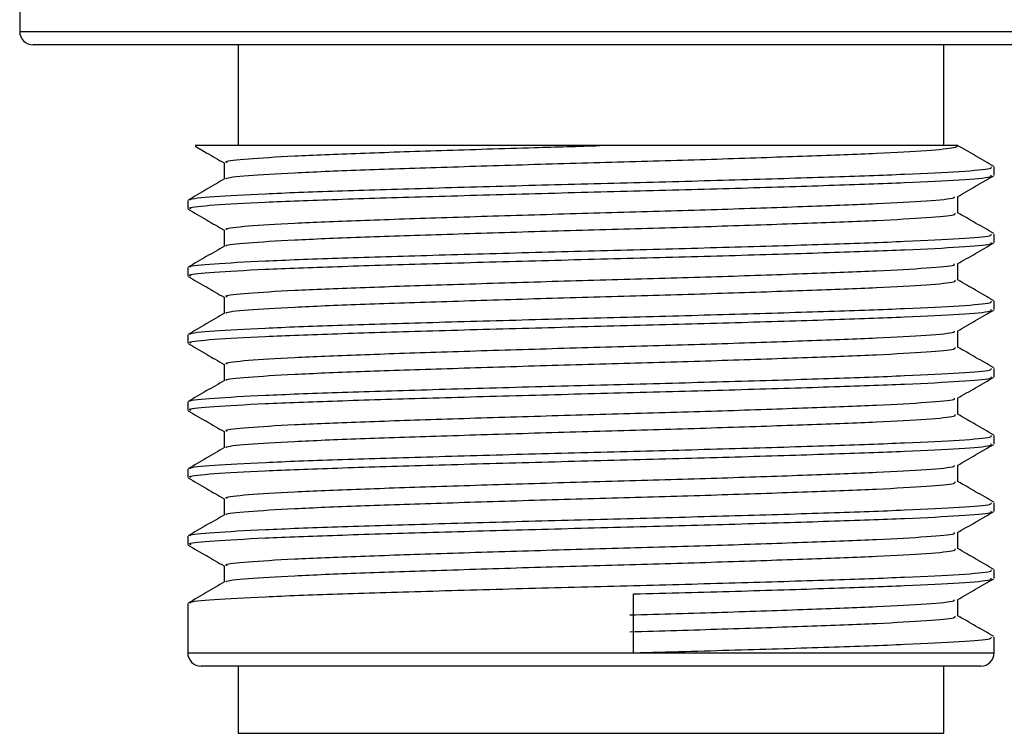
# Model space of a CAD drawing. Header units: millimetres. Extents: x 108 to 474, y 7 to 277.
# Tile 2 of 8: x 120 to 135, y 56 to 67. Entities that reach past the tile are written whole.
import ezdxf

# ---------------------------------------------------------------- set-up
doc = ezdxf.new("R2010")
doc.units = ezdxf.units.MM

msp = doc.modelspace()

# ---------------------------------------------------------------- linework, layer by layer
at = {"color": 7, "linetype": 'Continuous', "lineweight": 25}
for p, q in [((119.886, 68.515), (119.886, 66.365)), ((119.886, 66.365), (129.283, 66.365)), ((129.283, 66.365), (136.886, 66.365)), ((129.262, 66.165), (120.086, 66.165)), ((123.136, 66.165), (123.136, 64.665)), ((136.686, 66.165), (129.262, 66.165)), ((133.636, 64.665), (133.636, 66.165)), ((122.927, 64.411), (122.927, 64.165)), ((134.386, 64.223), (134.386, 64.348)), ((133.845, 63.661), (133.845, 63.907)), ((122.386, 63.848), (122.386, 63.723)), ((122.927, 63.411), (122.927, 63.165)), ((134.386, 63.223), (134.386, 63.348)), ((122.386, 62.848), (122.386, 62.723)), ((133.845, 62.661), (133.845, 62.907)), ((122.927, 62.411), (122.927, 62.165)), ((134.386, 62.223), (134.386, 62.348)), ((122.386, 61.848), (122.386, 61.723)), ((133.845, 61.661), (133.845, 61.907)), ((122.927, 61.411), (122.927, 61.165)), ((134.386, 61.223), (134.386, 61.348)), ((122.386, 60.848), (122.386, 60.723)), ((133.845, 60.661), (133.845, 60.907)), ((122.927, 60.411), (122.927, 60.165)), ((134.386, 60.223), (134.386, 60.348)), ((122.386, 59.848), (122.386, 59.723)), ((133.845, 59.661), (133.845, 59.907)), ((122.927, 59.411), (122.927, 59.165)), ((134.386, 59.223), (134.386, 59.348)), ((133.845, 58.661), (133.845, 58.907)), ((122.386, 58.848), (122.386, 58.723)), ((122.927, 58.411), (122.927, 58.165)), ((134.386, 58.223), (134.386, 58.348)), ((129.019, 57.115), (129.019, 57.99)), ((133.845, 57.661), (133.845, 57.907)), ((122.386, 57.848), (122.386, 57.115)), ((134.386, 57.115), (134.386, 57.348)), ((122.386, 57.115), (129.019, 57.115)), ((129.019, 57.115), (134.386, 57.115)), ((128.998, 56.915), (122.586, 56.915)), ((123.136, 56.915), (123.136, 55.915)), ((134.186, 56.915), (128.998, 56.915)), ((133.636, 55.915), (133.636, 56.915)), ((123.136, 55.915), (133.636, 55.915))]:
    msp.add_line(p, q, dxfattribs=at)
for centre, start, end in [((120.086, 66.365), 180, 270), ((122.586, 57.115), 180, 270), ((134.186, 57.115), 270, 0)]:
    msp.add_arc(centre, 0.2, start, end, dxfattribs=at)
for points, knots in [([(128.518, 64.665), (128.07, 64.665), (127.313, 64.665), (126.274, 64.665), (125.422, 64.665), (124.639, 64.665), (123.954, 64.665), (123.373, 64.665), (122.921, 64.665), (122.622, 64.665), (122.481, 64.665), (122.496, 64.665), (122.5, 64.665)], [0, 0, 0, 0, 0.143532, 0.242219, 0.343768, 0.442459, 0.543888, 0.644937, 0.748827, 0.851374, 0.956872, 1, 1, 1, 1]), ([(122.496, 64.657), (122.551, 64.624), (122.695, 64.541), (122.839, 64.458), (122.927, 64.407)], [0, 0, 0, 0, 0.387111, 1, 1, 1, 1]), ([(122.972, 64.411), (122.961, 64.416), (122.923, 64.436), (123.247, 64.468), (123.918, 64.512), (124.917, 64.552), (126.144, 64.593), (127.386, 64.632), (128.192, 64.655), (128.518, 64.665)], [0, 0, 0, 0, 0.066234, 0.229409, 0.395422, 0.558597, 0.721772, 0.887785, 1, 1, 1, 1]), ([(122.965, 64.168), (122.961, 64.171), (122.934, 64.188), (123.253, 64.218), (123.917, 64.262), (124.917, 64.302), (126.144, 64.343), (127.528, 64.387), (128.968, 64.427), (130.37, 64.468), (131.636, 64.512), (132.681, 64.552), (133.429, 64.593), (133.81, 64.632), (133.834, 64.655), (133.843, 64.665)], [0, 0, 0, 0, 0.018428, 0.101914, 0.186852, 0.270339, 0.353826, 0.438764, 0.52225, 0.605737, 0.690675, 0.774162, 0.857648, 0.942587, 1, 1, 1, 1]), ([(133.843, 64.665), (133.843, 64.665), (133.841, 64.665), (133.719, 64.665), (133.437, 64.665), (133.013, 64.665), (132.46, 64.665), (131.789, 64.665), (131.023, 64.665), (130.208, 64.665), (129.367, 64.665), (128.803, 64.665), (128.518, 64.665)], [0, 0, 0, 0, 0.058437, 0.164281, 0.270124, 0.375967, 0.48181, 0.589183, 0.696556, 0.802399, 0.900005, 1, 1, 1, 1]), ([(134.38, 64.355), (134.29, 64.408), (134.109, 64.512), (133.929, 64.616), (133.838, 64.669)], [0, 0, 0, 0, 0.500019, 1, 1, 1, 1]), ([(122.428, 63.855), (122.423, 63.858), (122.393, 63.875), (122.743, 63.906), (123.474, 63.949), (124.573, 63.99), (125.922, 64.031), (127.443, 64.074), (129.026, 64.115), (130.567, 64.156), (131.958, 64.199), (133.109, 64.24), (133.922, 64.281), (134.357, 64.318), (134.342, 64.34), (134.337, 64.348)], [0, 0, 0, 0, 0.019955, 0.10398, 0.189467, 0.273492, 0.357518, 0.443004, 0.52703, 0.611056, 0.696542, 0.780568, 0.864593, 0.95008, 1, 1, 1, 1]), ([(122.934, 64.169), (122.843, 64.116), (122.663, 64.012), (122.482, 63.908), (122.392, 63.855)], [0, 0, 0, 0, 0.499981, 1, 1, 1, 1]), ([(122.435, 63.723), (122.423, 63.729), (122.381, 63.748), (122.738, 63.781), (123.475, 63.824), (124.573, 63.865), (125.922, 63.906), (127.443, 63.949), (129.026, 63.99), (130.567, 64.031), (131.958, 64.074), (133.109, 64.115), (133.922, 64.156), (134.357, 64.193), (134.342, 64.215), (134.337, 64.223)], [0, 0, 0, 0, 0.03363, 0.116483, 0.200776, 0.28363, 0.366483, 0.450776, 0.53363, 0.616483, 0.700776, 0.78363, 0.866483, 0.950776, 1, 1, 1, 1]), ([(133.838, 63.904), (133.929, 63.956), (134.109, 64.06), (134.29, 64.165), (134.38, 64.217)], [0, 0, 0, 0, 0.4999811, 1, 1, 1, 1]), ([(122.972, 63.411), (122.961, 63.416), (122.923, 63.436), (123.247, 63.468), (123.918, 63.512), (124.917, 63.552), (126.145, 63.593), (127.528, 63.637), (128.968, 63.677), (130.37, 63.718), (131.635, 63.762), (132.684, 63.802), (133.418, 63.843), (133.801, 63.878), (133.795, 63.898), (133.794, 63.903)], [0, 0, 0, 0, 0.034157, 0.118306, 0.203919, 0.288069, 0.372218, 0.457831, 0.541981, 0.62613, 0.711743, 0.795892, 0.880042, 0.965655, 1, 1, 1, 1]), ([(122.392, 63.717), (122.482, 63.665), (122.661, 63.561), (122.839, 63.458), (122.927, 63.407)], [0, 0, 0, 0, 0.505969, 1, 1, 1, 1]), ([(122.965, 63.168), (122.961, 63.171), (122.934, 63.188), (123.253, 63.218), (123.917, 63.262), (124.917, 63.302), (126.144, 63.343), (127.528, 63.387), (128.968, 63.427), (130.37, 63.468), (131.635, 63.512), (132.683, 63.552), (133.422, 63.593), (133.818, 63.631), (133.805, 63.653), (133.8, 63.661)], [0, 0, 0, 0, 0.018572, 0.102713, 0.188318, 0.272459, 0.356601, 0.442205, 0.526347, 0.610488, 0.696092, 0.780234, 0.864375, 0.94998, 1, 1, 1, 1]), ([(134.38, 63.355), (134.29, 63.408), (134.111, 63.511), (133.933, 63.614), (133.845, 63.665)], [0, 0, 0, 0, 0.505913, 1, 1, 1, 1]), ([(122.428, 62.855), (122.423, 62.858), (122.393, 62.875), (122.743, 62.906), (123.474, 62.949), (124.573, 62.99), (125.922, 63.031), (127.443, 63.074), (129.026, 63.115), (130.567, 63.156), (131.958, 63.199), (133.109, 63.24), (133.922, 63.281), (134.357, 63.318), (134.342, 63.34), (134.337, 63.348)], [0, 0, 0, 0, 0.019955, 0.10398, 0.189467, 0.273492, 0.357518, 0.443004, 0.52703, 0.611056, 0.696542, 0.780568, 0.864593, 0.95008, 1, 1, 1, 1]), ([(122.934, 63.169), (122.843, 63.116), (122.663, 63.012), (122.482, 62.908), (122.392, 62.855)], [0, 0, 0, 0, 0.499981, 1, 1, 1, 1]), ([(122.435, 62.723), (122.423, 62.729), (122.381, 62.748), (122.738, 62.781), (123.475, 62.824), (124.573, 62.865), (125.922, 62.906), (127.443, 62.949), (129.026, 62.99), (130.567, 63.031), (131.958, 63.074), (133.109, 63.115), (133.922, 63.156), (134.357, 63.193), (134.342, 63.215), (134.337, 63.223)], [0, 0, 0, 0, 0.03363, 0.116483, 0.200776, 0.28363, 0.366483, 0.450776, 0.53363, 0.616483, 0.700776, 0.78363, 0.866483, 0.950776, 1, 1, 1, 1]), ([(133.838, 62.904), (133.929, 62.956), (134.109, 63.06), (134.29, 63.165), (134.38, 63.217)], [0, 0, 0, 0, 0.4999811, 1, 1, 1, 1]), ([(122.972, 62.411), (122.961, 62.416), (122.923, 62.436), (123.247, 62.468), (123.918, 62.512), (124.917, 62.552), (126.145, 62.593), (127.528, 62.637), (128.968, 62.677), (130.37, 62.718), (131.635, 62.762), (132.684, 62.802), (133.418, 62.843), (133.801, 62.878), (133.795, 62.898), (133.794, 62.903)], [0, 0, 0, 0, 0.034157, 0.118306, 0.203919, 0.288069, 0.372218, 0.457831, 0.541981, 0.62613, 0.711743, 0.795892, 0.880042, 0.965655, 1, 1, 1, 1]), ([(122.392, 62.717), (122.482, 62.665), (122.661, 62.561), (122.839, 62.458), (122.927, 62.407)], [0, 0, 0, 0, 0.505969, 1, 1, 1, 1]), ([(122.965, 62.168), (122.961, 62.171), (122.934, 62.188), (123.253, 62.218), (123.917, 62.262), (124.917, 62.302), (126.144, 62.343), (127.528, 62.387), (128.968, 62.427), (130.37, 62.468), (131.635, 62.512), (132.683, 62.552), (133.422, 62.593), (133.818, 62.631), (133.805, 62.653), (133.8, 62.661)], [0, 0, 0, 0, 0.018572, 0.102713, 0.188318, 0.272459, 0.356601, 0.442205, 0.526347, 0.610488, 0.696092, 0.780234, 0.864375, 0.94998, 1, 1, 1, 1]), ([(134.38, 62.355), (134.29, 62.408), (134.111, 62.511), (133.933, 62.614), (133.845, 62.665)], [0, 0, 0, 0, 0.505913, 1, 1, 1, 1]), ([(122.428, 61.855), (122.423, 61.858), (122.393, 61.875), (122.743, 61.906), (123.474, 61.949), (124.573, 61.99), (125.922, 62.031), (127.443, 62.074), (129.026, 62.115), (130.567, 62.156), (131.958, 62.199), (133.109, 62.24), (133.922, 62.281), (134.357, 62.318), (134.342, 62.34), (134.337, 62.348)], [0, 0, 0, 0, 0.019955, 0.10398, 0.189467, 0.273492, 0.357518, 0.443004, 0.52703, 0.611056, 0.696542, 0.780568, 0.864593, 0.95008, 1, 1, 1, 1]), ([(122.934, 62.169), (122.843, 62.116), (122.663, 62.012), (122.482, 61.908), (122.392, 61.855)], [0, 0, 0, 0, 0.499981, 1, 1, 1, 1]), ([(122.435, 61.723), (122.423, 61.729), (122.381, 61.748), (122.738, 61.781), (123.475, 61.824), (124.573, 61.865), (125.922, 61.906), (127.443, 61.949), (129.026, 61.99), (130.567, 62.031), (131.958, 62.074), (133.109, 62.115), (133.922, 62.156), (134.357, 62.193), (134.342, 62.215), (134.337, 62.223)], [0, 0, 0, 0, 0.03363, 0.116483, 0.200776, 0.28363, 0.366483, 0.450776, 0.53363, 0.616483, 0.700776, 0.78363, 0.866483, 0.950776, 1, 1, 1, 1]), ([(133.838, 61.904), (133.929, 61.956), (134.109, 62.06), (134.29, 62.165), (134.38, 62.217)], [0, 0, 0, 0, 0.4999811, 1, 1, 1, 1]), ([(122.972, 61.411), (122.961, 61.416), (122.923, 61.436), (123.247, 61.468), (123.918, 61.512), (124.917, 61.552), (126.145, 61.593), (127.528, 61.637), (128.968, 61.677), (130.37, 61.718), (131.635, 61.762), (132.684, 61.802), (133.418, 61.843), (133.801, 61.878), (133.795, 61.898), (133.794, 61.903)], [0, 0, 0, 0, 0.034157, 0.118306, 0.203919, 0.288069, 0.372218, 0.457831, 0.541981, 0.62613, 0.711743, 0.795892, 0.880042, 0.965655, 1, 1, 1, 1]), ([(122.392, 61.717), (122.482, 61.665), (122.661, 61.561), (122.839, 61.458), (122.927, 61.407)], [0, 0, 0, 0, 0.505969, 1, 1, 1, 1]), ([(122.965, 61.168), (122.961, 61.171), (122.934, 61.188), (123.253, 61.218), (123.917, 61.262), (124.917, 61.302), (126.144, 61.343), (127.528, 61.387), (128.968, 61.427), (130.37, 61.468), (131.635, 61.512), (132.683, 61.552), (133.422, 61.593), (133.818, 61.631), (133.805, 61.653), (133.8, 61.661)], [0, 0, 0, 0, 0.018572, 0.102713, 0.188318, 0.272459, 0.356601, 0.442205, 0.526347, 0.610488, 0.696092, 0.780234, 0.864375, 0.94998, 1, 1, 1, 1]), ([(134.38, 61.355), (134.29, 61.408), (134.111, 61.511), (133.933, 61.614), (133.845, 61.665)], [0, 0, 0, 0, 0.505913, 1, 1, 1, 1]), ([(122.428, 60.855), (122.423, 60.858), (122.393, 60.875), (122.743, 60.906), (123.474, 60.949), (124.573, 60.99), (125.922, 61.031), (127.443, 61.074), (129.026, 61.115), (130.567, 61.156), (131.958, 61.199), (133.109, 61.24), (133.922, 61.281), (134.357, 61.318), (134.342, 61.34), (134.337, 61.348)], [0, 0, 0, 0, 0.019955, 0.10398, 0.189467, 0.273492, 0.357518, 0.443004, 0.52703, 0.611056, 0.696542, 0.780568, 0.864593, 0.95008, 1, 1, 1, 1]), ([(122.934, 61.169), (122.843, 61.116), (122.663, 61.012), (122.482, 60.908), (122.392, 60.855)], [0, 0, 0, 0, 0.4999814, 1, 1, 1, 1]), ([(122.435, 60.723), (122.423, 60.729), (122.381, 60.748), (122.738, 60.781), (123.475, 60.824), (124.573, 60.865), (125.922, 60.906), (127.443, 60.949), (129.026, 60.99), (130.567, 61.031), (131.958, 61.074), (133.109, 61.115), (133.922, 61.156), (134.357, 61.193), (134.342, 61.215), (134.337, 61.223)], [0, 0, 0, 0, 0.03363, 0.116483, 0.200776, 0.28363, 0.366483, 0.450776, 0.53363, 0.616483, 0.700776, 0.78363, 0.866483, 0.950776, 1, 1, 1, 1]), ([(133.838, 60.904), (133.929, 60.956), (134.109, 61.06), (134.29, 61.165), (134.38, 61.217)], [0, 0, 0, 0, 0.499981, 1, 1, 1, 1]), ([(122.972, 60.411), (122.961, 60.416), (122.923, 60.436), (123.247, 60.468), (123.918, 60.512), (124.917, 60.552), (126.145, 60.593), (127.528, 60.637), (128.968, 60.677), (130.37, 60.718), (131.635, 60.762), (132.684, 60.802), (133.418, 60.843), (133.801, 60.878), (133.795, 60.898), (133.794, 60.903)], [0, 0, 0, 0, 0.034157, 0.118306, 0.203919, 0.288069, 0.372218, 0.457831, 0.541981, 0.62613, 0.711743, 0.795892, 0.880042, 0.965655, 1, 1, 1, 1]), ([(122.392, 60.717), (122.482, 60.665), (122.661, 60.561), (122.839, 60.458), (122.927, 60.407)], [0, 0, 0, 0, 0.505969, 1, 1, 1, 1]), ([(122.965, 60.168), (122.961, 60.171), (122.934, 60.188), (123.253, 60.218), (123.917, 60.262), (124.917, 60.302), (126.144, 60.343), (127.528, 60.387), (128.968, 60.427), (130.37, 60.468), (131.635, 60.512), (132.683, 60.552), (133.422, 60.593), (133.818, 60.631), (133.805, 60.653), (133.8, 60.661)], [0, 0, 0, 0, 0.018572, 0.102713, 0.188318, 0.272459, 0.356601, 0.442205, 0.526347, 0.610488, 0.696092, 0.780234, 0.864375, 0.94998, 1, 1, 1, 1]), ([(134.38, 60.355), (134.29, 60.408), (134.111, 60.511), (133.933, 60.614), (133.845, 60.665)], [0, 0, 0, 0, 0.505913, 1, 1, 1, 1]), ([(122.435, 59.723), (122.423, 59.729), (122.381, 59.748), (122.738, 59.781), (123.475, 59.824), (124.573, 59.865), (125.922, 59.906), (127.443, 59.949), (129.026, 59.99), (130.567, 60.031), (131.958, 60.074), (133.109, 60.115), (133.922, 60.156), (134.357, 60.193), (134.342, 60.215), (134.337, 60.223)], [0, 0, 0, 0, 0.0336295, 0.1164828, 0.2007763, 0.2836295, 0.3664828, 0.4507763, 0.5336295, 0.6164828, 0.7007763, 0.7836295, 0.8664828, 0.9507763, 1, 1, 1, 1]), ([(122.428, 59.855), (122.423, 59.858), (122.393, 59.875), (122.743, 59.906), (123.474, 59.949), (124.573, 59.99), (125.922, 60.031), (127.443, 60.074), (129.026, 60.115), (130.567, 60.156), (131.958, 60.199), (133.109, 60.24), (133.922, 60.281), (134.357, 60.318), (134.342, 60.34), (134.337, 60.348)], [0, 0, 0, 0, 0.019955, 0.10398, 0.189467, 0.273492, 0.357518, 0.443004, 0.52703, 0.611056, 0.696542, 0.780568, 0.864593, 0.95008, 1, 1, 1, 1]), ([(133.838, 59.904), (133.929, 59.956), (134.109, 60.06), (134.29, 60.165), (134.38, 60.217)], [0, 0, 0, 0, 0.499981, 1, 1, 1, 1]), ([(122.934, 60.169), (122.843, 60.116), (122.663, 60.012), (122.482, 59.908), (122.392, 59.855)], [0, 0, 0, 0, 0.4999814, 1, 1, 1, 1]), ([(122.972, 59.411), (122.961, 59.416), (122.923, 59.436), (123.247, 59.468), (123.918, 59.512), (124.917, 59.552), (126.145, 59.593), (127.528, 59.637), (128.968, 59.677), (130.37, 59.718), (131.635, 59.762), (132.684, 59.802), (133.418, 59.843), (133.801, 59.878), (133.795, 59.898), (133.794, 59.903)], [0, 0, 0, 0, 0.034157, 0.118306, 0.203919, 0.288069, 0.372218, 0.457831, 0.541981, 0.62613, 0.711743, 0.795892, 0.880042, 0.965655, 1, 1, 1, 1]), ([(122.392, 59.717), (122.482, 59.665), (122.661, 59.561), (122.839, 59.458), (122.927, 59.407)], [0, 0, 0, 0, 0.505969, 1, 1, 1, 1]), ([(122.965, 59.168), (122.961, 59.171), (122.934, 59.188), (123.253, 59.218), (123.917, 59.262), (124.917, 59.302), (126.144, 59.343), (127.528, 59.387), (128.968, 59.427), (130.37, 59.468), (131.635, 59.512), (132.683, 59.552), (133.422, 59.593), (133.818, 59.631), (133.805, 59.653), (133.8, 59.661)], [0, 0, 0, 0, 0.018572, 0.102713, 0.188318, 0.272459, 0.356601, 0.442205, 0.526347, 0.610488, 0.696092, 0.780234, 0.864375, 0.94998, 1, 1, 1, 1]), ([(134.38, 59.355), (134.29, 59.408), (134.111, 59.511), (133.933, 59.614), (133.845, 59.665)], [0, 0, 0, 0, 0.505913, 1, 1, 1, 1]), ([(122.428, 58.855), (122.423, 58.858), (122.393, 58.875), (122.743, 58.906), (123.474, 58.949), (124.573, 58.99), (125.922, 59.031), (127.443, 59.074), (129.026, 59.115), (130.567, 59.156), (131.958, 59.199), (133.109, 59.24), (133.922, 59.281), (134.357, 59.318), (134.342, 59.34), (134.337, 59.348)], [0, 0, 0, 0, 0.019955, 0.10398, 0.189467, 0.273492, 0.357518, 0.443004, 0.52703, 0.611056, 0.696542, 0.780568, 0.864593, 0.95008, 1, 1, 1, 1]), ([(122.435, 58.723), (122.423, 58.729), (122.381, 58.748), (122.738, 58.781), (123.475, 58.824), (124.573, 58.865), (125.922, 58.906), (127.443, 58.949), (129.026, 58.99), (130.567, 59.031), (131.958, 59.074), (133.109, 59.115), (133.922, 59.156), (134.357, 59.193), (134.342, 59.215), (134.337, 59.223)], [0, 0, 0, 0, 0.03363, 0.116483, 0.200776, 0.28363, 0.366483, 0.450776, 0.53363, 0.616483, 0.700776, 0.78363, 0.866483, 0.950776, 1, 1, 1, 1]), ([(133.838, 58.904), (133.929, 58.956), (134.109, 59.06), (134.29, 59.165), (134.38, 59.217)], [0, 0, 0, 0, 0.499981, 1, 1, 1, 1]), ([(122.934, 59.169), (122.843, 59.116), (122.663, 59.012), (122.482, 58.908), (122.392, 58.855)], [0, 0, 0, 0, 0.4999814, 1, 1, 1, 1]), ([(122.972, 58.411), (122.961, 58.416), (122.923, 58.436), (123.247, 58.468), (123.918, 58.512), (124.917, 58.552), (126.145, 58.593), (127.528, 58.637), (128.968, 58.677), (130.37, 58.718), (131.635, 58.762), (132.684, 58.802), (133.418, 58.843), (133.801, 58.878), (133.795, 58.898), (133.794, 58.903)], [0, 0, 0, 0, 0.034157, 0.118306, 0.203919, 0.288069, 0.372218, 0.457831, 0.541981, 0.62613, 0.711743, 0.795892, 0.880042, 0.965655, 1, 1, 1, 1]), ([(122.392, 58.717), (122.482, 58.665), (122.661, 58.561), (122.839, 58.458), (122.927, 58.407)], [0, 0, 0, 0, 0.505969, 1, 1, 1, 1]), ([(122.965, 58.168), (122.961, 58.171), (122.934, 58.188), (123.253, 58.218), (123.917, 58.262), (124.917, 58.302), (126.144, 58.343), (127.528, 58.387), (128.968, 58.427), (130.37, 58.468), (131.635, 58.512), (132.683, 58.552), (133.422, 58.593), (133.818, 58.631), (133.805, 58.653), (133.8, 58.661)], [0, 0, 0, 0, 0.018572, 0.102713, 0.188318, 0.272459, 0.356601, 0.442205, 0.526347, 0.610488, 0.696092, 0.780234, 0.864375, 0.94998, 1, 1, 1, 1]), ([(134.38, 58.355), (134.29, 58.408), (134.111, 58.511), (133.933, 58.614), (133.845, 58.665)], [0, 0, 0, 0, 0.505913, 1, 1, 1, 1]), ([(122.428, 57.855), (122.423, 57.858), (122.393, 57.875), (122.743, 57.906), (123.474, 57.949), (124.573, 57.99), (125.922, 58.031), (127.443, 58.074), (129.026, 58.115), (130.567, 58.156), (131.958, 58.199), (133.109, 58.24), (133.922, 58.281), (134.357, 58.318), (134.342, 58.34), (134.337, 58.348)], [0, 0, 0, 0, 0.019955, 0.10398, 0.189467, 0.273492, 0.357518, 0.443004, 0.52703, 0.611056, 0.696542, 0.780568, 0.864593, 0.95008, 1, 1, 1, 1]), ([(122.934, 58.169), (122.843, 58.116), (122.663, 58.012), (122.482, 57.908), (122.392, 57.855)], [0, 0, 0, 0, 0.4999814, 1, 1, 1, 1]), ([(129.019, 57.99), (129.533, 58.003), (130.569, 58.031), (131.957, 58.074), (133.109, 58.115), (133.922, 58.156), (134.357, 58.193), (134.342, 58.215), (134.337, 58.223)], [0, 0, 0, 0, 0.177655, 0.358399, 0.536055, 0.71371, 0.894454, 1, 1, 1, 1]), ([(133.838, 57.904), (133.929, 57.956), (134.109, 58.06), (134.29, 58.165), (134.38, 58.217)], [0, 0, 0, 0, 0.499981, 1, 1, 1, 1]), ([(128.962, 57.677), (129.429, 57.691), (130.372, 57.718), (131.635, 57.762), (132.684, 57.802), (133.418, 57.843), (133.801, 57.878), (133.795, 57.898), (133.794, 57.903)], [0, 0, 0, 0, 0.1837248, 0.3706443, 0.5543691, 0.7380939, 0.9250133, 1, 1, 1, 1]), ([(128.962, 57.427), (129.429, 57.441), (130.372, 57.468), (131.635, 57.512), (132.683, 57.552), (133.422, 57.593), (133.818, 57.631), (133.805, 57.653), (133.8, 57.661)], [0, 0, 0, 0, 0.177643, 0.358376, 0.536019, 0.713662, 0.894395, 1, 1, 1, 1]), ([(134.38, 57.355), (134.29, 57.408), (134.111, 57.511), (133.933, 57.614), (133.845, 57.665)], [0, 0, 0, 0, 0.505913, 1, 1, 1, 1]), ([(129.019, 57.115), (129.533, 57.128), (130.569, 57.156), (131.957, 57.199), (133.109, 57.24), (133.922, 57.281), (134.357, 57.318), (134.342, 57.34), (134.337, 57.348)], [0, 0, 0, 0, 0.177655, 0.358399, 0.536055, 0.71371, 0.894454, 1, 1, 1, 1])]:
    msp.add_open_spline(points, degree=3, knots=knots, dxfattribs=at)

doc.saveas('drawing.dxf')
